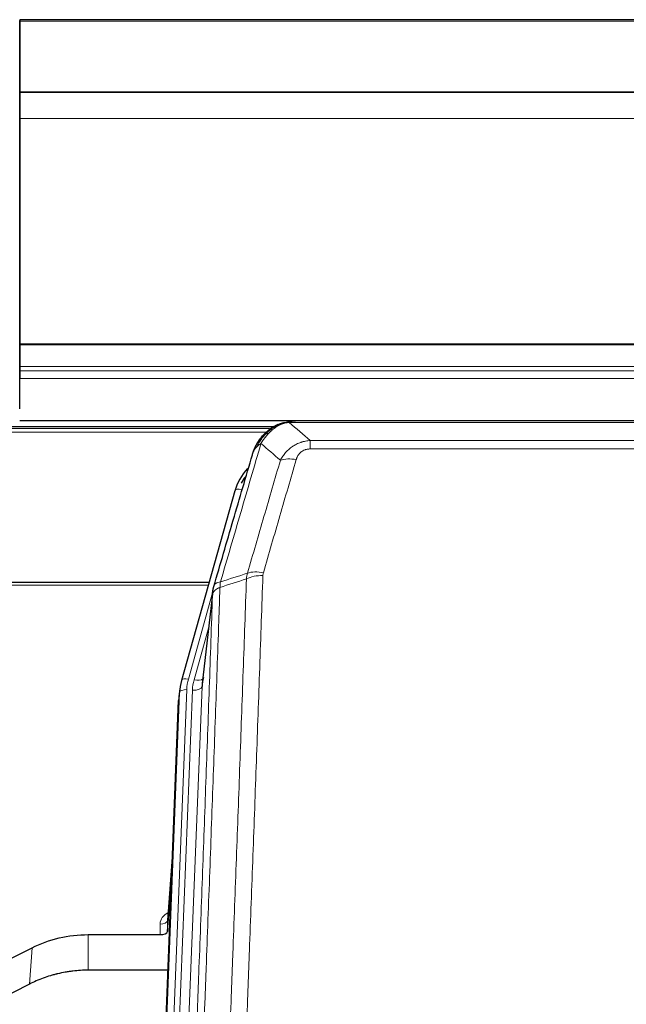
# Model space of a CAD drawing. Header units: inches. Extents: x 0 to 23760, y -13 to 16800.
# Tile 83 of 256: x 5781 to 6033, y 8066 to 8476. Entities that reach past the tile are written whole.
import ezdxf

# ---------------------------------------------------------------- set-up
doc = ezdxf.new("R2010")
doc.units = ezdxf.units.IN
doc.layers.add('1', color=7, linetype='Continuous', true_color=0xffffff)

msp = doc.modelspace()

# ---------------------------------------------------------------- linework, layer by layer
at = {"layer": '1', "color": 2, "linetype": 'Continuous', "lineweight": 25}
for p, q in [((7387.786, 8475.952), (5780.786, 8475.952)), ((5780.786, 8475.952), (5780.786, 8475.407)), ((5780.786, 8457.849), (5780.786, 8475.613)), ((5780.786, 8475.407), (5780.786, 8445.824)), ((5780.786, 8457.027), (5780.786, 8457.849)), ((5780.786, 8442.272), (5780.786, 8457.027)), ((7387.786, 8445.824), (5780.786, 8445.824)), ((5780.786, 8445.824), (5780.786, 8445.639)), ((7387.786, 8445.643), (5780.786, 8445.643)), ((5780.786, 8445.643), (5780.786, 8434.878)), ((5780.786, 8445.639), (5780.786, 8445.643)), ((5780.786, 8442.228), (5780.786, 8442.272)), ((5780.786, 8417.638), (5780.786, 8442.228)), ((5780.786, 8434.878), (5780.786, 8341.05)), ((5780.786, 8417.643), (5780.786, 8417.638)), ((5780.786, 8333.678), (5780.786, 8417.643)), ((5780.786, 8341.05), (5780.786, 8340.606)), ((5780.786, 8340.606), (5780.786, 8331.693)), ((5780.786, 8325.968), (5780.786, 8333.678)), ((5780.786, 8331.693), (5780.786, 8329.848)), ((5780.786, 8329.848), (5780.786, 8326.607)), ((5780.786, 8313.994), (5780.786, 8326.607)), ((5780.786, 8313.994), (5780.786, 8325.968)), ((5886.252, 8306.453), (5562.302, 8306.453)), ((5780.786, 8309.149), (7387.786, 8309.149)), ((5888.284, 8307.491), (5888.184, 8307.463)), ((6113.347, 8308.967), (5895.225, 8308.967)), ((5870.233, 8279.875), (5848.059, 8200.989)), ((5859.506, 8241.705), (5725.286, 8241.705)), ((5861.094, 8238.188), (5856.679, 8199.669)), ((5848.059, 8200.989), (5848.04, 8200.893)), ((5847.377, 8197.526), (5847.004, 8194.268)), ((5833.764, 7859.482), (5846.882, 8192.683)), ((5844.391, 8129.411), (5842.183, 8101.212)), ((5842.188, 8096.456), (5844.01, 8119.738)), ((5842.177, 8101.033), (5842.188, 8096.456)), ((5809.286, 8095.206), (5839.189, 8095.206)), ((5769.742, 8081.546), (5785.907, 8089.72)), ((5842.461, 8080.396), (5809.286, 8080.396)), ((5784.85, 8074.588), (5769.172, 8066.56))]:
    msp.add_line(p, q, dxfattribs=at)
at = {"layer": '1', "color": 110, "linetype": 'Continuous', "lineweight": 13}
for p, q in [((7387.786, 8475.407), (5780.786, 8475.407)), ((7387.786, 8434.878), (5780.786, 8434.878)), ((7387.786, 8341.05), (5780.786, 8341.05)), ((7387.786, 8340.606), (5780.786, 8340.606)), ((7387.786, 8331.693), (5780.786, 8331.693)), ((7387.786, 8329.848), (5780.786, 8329.848)), ((7387.786, 8326.607), (5780.786, 8326.607)), ((5884.619, 8305.891), (5563.118, 8305.891)), ((5888.184, 8307.463), (5888.115, 8307.305)), ((6115.689, 8308.304), (5892.883, 8308.304)), ((5883.394, 8304.279), (5565.159, 8304.279)), ((5901.615, 8300.836), (6106.957, 8300.836)), ((5901.615, 8300.836), (5901.615, 8297.303)), ((6106.957, 8297.303), (5901.615, 8297.303)), ((5873.121, 8280.449), (5868.395, 8263.637)), ((5859.218, 8240.674), (5725.286, 8240.674)), ((5861.019, 8237.397), (5850.947, 8201.563)), ((5860.965, 8236.676), (5856.589, 8198.496)), ((5859.32, 8222.708), (5853.294, 8201.27)), ((5834.145, 7862.92), (5847.255, 8195.942)), ((5850.249, 8197.162), (5837.139, 7864.14)), ((5839.53, 7864.975), (5852.597, 8196.869)), ((5856.589, 8198.496), (5843.522, 7866.602)), ((5847.255, 8195.942), (5846.882, 8192.683)), ((5844.383, 8129.22), (5842.177, 8101.033)), ((5839.189, 8095.206), (5839.178, 8099.622)), ((5809.286, 8095.206), (5809.286, 8080.396)), ((5785.907, 8089.72), (5784.85, 8074.588))]:
    msp.add_line(p, q, dxfattribs=at)
for centre, major_axis, ratio, start_param, end_param in [((5895.768, 8287.081), (-9.598, 2.808), 0.562843, 4.8755761, 5.6185342), ((5873.121, 8279.064), (-2.888, 0.812), 0.4480327, 4.837666, 6.2831701), ((5881.919, 8239.026), (9.994, -0.345), 0.559112, 1.5901207, 2.34753), ((5882.106, 8240.199), (9.604, -2.788), 0.5442898, 1.7274916, 2.473129), ((5850.947, 8200.177), (-2.888, 0.812), 0.4480327, 4.837666, 6.2831701), ((5874.267, 8196.411), (24.033, -0.038), 0.8858289, 2.8989744, 3.1081259), ((5876.615, 8196.119), (24.033, -0.038), 0.8858289, 2.8989744, 3.1081259), ((5853.294, 8203.117), (-3.851, 1.082), 0.4480327, 1.6960734, 2.8915811), ((5850.249, 8195.776), (-2.998, 0.118), 0.4614673, 4.7305545, 6.248991), ((5852.597, 8198.716), (-3.997, 0.157), 0.4614673, 1.5889619, 3.1073983), ((5845.182, 8099.622), (6.003, -0.046), 0.8757409, 2.0547277, 3.1504318), ((5839.178, 8101.076), (3, 0.007), 0.4848086, 4.7112485, 6.2484184)]:
    msp.add_ellipse(centre, major_axis=major_axis, ratio=ratio, start_param=start_param, end_param=end_param, dxfattribs=at)
at = {"layer": '1', "color": 2, "linetype": 'Continuous', "lineweight": 25}
for centre, major_axis, ratio, start_param, end_param in [((5896.427, 8273.862), (27.014, -0.465), 0.8900028, 2.4737242, 2.912319), ((5896.7, 8271.898), (27.01, -0.107), 0.887218, 2.529403, 2.6592621), ((5874.267, 8195.026), (27.027, -0.37), 0.8864308, 2.9096812, 3.1188327), ((5876.615, 8197.966), (-20.035, -0.399), 0.8846078, 6.0216334, 6.2307848), ((5839.189, 8096.499), (-3, 0), 0.4313147, 1.5706417, 3.1078116)]:
    msp.add_ellipse(centre, major_axis=major_axis, ratio=ratio, start_param=start_param, end_param=end_param, dxfattribs=at)
for points, knots in [([(5883.072, 8303.58), (5883.257, 8303.774), (5883.447, 8303.965), (5884.218, 8304.708), (5884.829, 8305.224), (5886.098, 8306.162), (5886.758, 8306.584), (5887.659, 8307.076), (5887.886, 8307.194), (5888.115, 8307.305)], [0, 0, 0, 0, 0.125, 0.125, 0.5, 0.5, 0.875, 0.875, 1, 1, 1, 1]), ([(5888.115, 8307.305), (5888.573, 8307.528), (5889.036, 8307.728), (5890.907, 8308.429), (5892.344, 8308.736), (5893.754, 8308.825)], [0, 0, 0, 0, 0.25, 0.25, 1, 1, 1, 1]), ([(5888.284, 8307.491), (5888.862, 8307.741), (5889.45, 8307.96), (5890.13, 8308.175), (5890.218, 8308.201), (5890.305, 8308.227)], [0, 0, 0, 0, 0.8717446, 0.8717446, 1, 1, 1, 1]), ([(5895.425, 8308.965), (5895.411, 8308.965), (5895.383, 8308.966), (5895.341, 8308.966), (5895.301, 8308.967), (5895.261, 8308.967), (5895.223, 8308.967), (5895.186, 8308.967), (5895.149, 8308.967), (5895.114, 8308.966), (5895.08, 8308.966), (5895.047, 8308.965), (5895.014, 8308.964), (5894.983, 8308.964), (5894.953, 8308.963), (5894.924, 8308.962), (5894.897, 8308.961), (5894.87, 8308.96), (5894.844, 8308.958), (5894.819, 8308.957), (5894.796, 8308.956), (5894.773, 8308.955), (5894.751, 8308.954), (5894.731, 8308.953), (5894.711, 8308.952), (5894.693, 8308.95), (5894.676, 8308.949), (5894.659, 8308.948), (5894.644, 8308.947), (5894.63, 8308.946), (5894.617, 8308.945), (5894.605, 8308.944), (5894.594, 8308.944), (5894.584, 8308.943), (5894.575, 8308.942), (5894.567, 8308.942), (5894.56, 8308.941), (5894.555, 8308.941), (5894.55, 8308.94), (5894.537, 8308.939), (5894.517, 8308.937), (5894.488, 8308.935), (5894.459, 8308.932), (5894.431, 8308.93), (5894.403, 8308.927), (5894.375, 8308.924), (5894.348, 8308.921), (5894.321, 8308.918), (5894.294, 8308.915), (5894.268, 8308.912), (5894.242, 8308.909), (5894.216, 8308.905), (5894.191, 8308.902), (5894.166, 8308.898), (5894.141, 8308.895), (5894.117, 8308.891), (5894.093, 8308.888), (5894.069, 8308.884), (5894.046, 8308.881), (5894.023, 8308.877), (5894, 8308.873), (5893.978, 8308.869), (5893.956, 8308.865), (5893.934, 8308.861), (5893.913, 8308.857), (5893.892, 8308.853), (5893.871, 8308.849), (5893.851, 8308.845), (5893.831, 8308.841), (5893.811, 8308.837), (5893.792, 8308.833), (5893.773, 8308.829), (5893.76, 8308.826), (5893.754, 8308.825)], [0, 0, 0, 0, 0.0247661, 0.0489206, 0.0724636, 0.0953949, 0.1177147, 0.1394229, 0.1605195, 0.1810045, 0.2008779, 0.2201398, 0.23879, 0.2568287, 0.2742558, 0.2910713, 0.3072753, 0.3228676, 0.3378484, 0.3522176, 0.3659752, 0.3791212, 0.3916556, 0.4035785, 0.4148897, 0.4255894, 0.4356775, 0.445154, 0.454019, 0.4622723, 0.4699141, 0.4769443, 0.4833629, 0.48917, 0.4943654, 0.4989493, 0.5029216, 0.5062824, 0.5090316, 0.5111692, 0.5284651, 0.5456049, 0.5625886, 0.5794163, 0.5960881, 0.612604, 0.6289642, 0.6451687, 0.6612176, 0.6771111, 0.6928491, 0.7084319, 0.7238594, 0.7391318, 0.7542492, 0.7692118, 0.7840195, 0.7986726, 0.8131712, 0.8275153, 0.8417051, 0.8557408, 0.8696224, 0.8833501, 0.8969241, 0.9103445, 0.9236114, 0.936725, 0.9496856, 0.9624932, 0.975148, 0.9876502, 1, 1, 1, 1]), ([(5877.564, 8294.896), (5877.57, 8294.918), (5877.582, 8294.962), (5877.6, 8295.028), (5877.618, 8295.094), (5877.637, 8295.159), (5877.655, 8295.224), (5877.674, 8295.289), (5877.693, 8295.353), (5877.712, 8295.418), (5877.731, 8295.482), (5877.751, 8295.545), (5877.77, 8295.608), (5877.79, 8295.671), (5877.81, 8295.734), (5877.83, 8295.797), (5877.85, 8295.859), (5877.871, 8295.921), (5877.891, 8295.982), (5877.912, 8296.044), (5877.933, 8296.105), (5877.954, 8296.165), (5877.975, 8296.226), (5877.996, 8296.286), (5878.017, 8296.346), (5878.039, 8296.405), (5878.06, 8296.465), (5878.082, 8296.524), (5878.104, 8296.583), (5878.126, 8296.641), (5878.148, 8296.699), (5878.17, 8296.757), (5878.193, 8296.815), (5878.215, 8296.872), (5878.238, 8296.929), (5878.26, 8296.986), (5878.283, 8297.042), (5878.306, 8297.098), (5878.329, 8297.154), (5878.352, 8297.21), (5878.375, 8297.265), (5878.398, 8297.32), (5878.421, 8297.375), (5878.445, 8297.429), (5878.468, 8297.484), (5878.492, 8297.537), (5878.515, 8297.591), (5878.539, 8297.644), (5878.563, 8297.697), (5878.587, 8297.75), (5878.611, 8297.803), (5878.635, 8297.855), (5878.659, 8297.907), (5878.683, 8297.958), (5878.707, 8298.01), (5878.731, 8298.061), (5878.756, 8298.112), (5878.78, 8298.162), (5878.804, 8298.213), (5878.829, 8298.262), (5878.853, 8298.312), (5878.878, 8298.362), (5878.903, 8298.411), (5878.927, 8298.46), (5878.952, 8298.508), (5878.977, 8298.557), (5879.001, 8298.605), (5879.026, 8298.652), (5879.051, 8298.7), (5879.076, 8298.747), (5879.101, 8298.794), (5879.126, 8298.841), (5879.151, 8298.887), (5879.176, 8298.933), (5879.201, 8298.979), (5879.225, 8299.025), (5879.251, 8299.07), (5879.276, 8299.115), (5879.301, 8299.16), (5879.326, 8299.204), (5879.351, 8299.249), (5879.376, 8299.293), (5879.401, 8299.336), (5879.426, 8299.38), (5879.451, 8299.423), (5879.476, 8299.466), (5879.501, 8299.509), (5879.526, 8299.551), (5879.551, 8299.593), (5879.576, 8299.635), (5879.601, 8299.677), (5879.626, 8299.718), (5879.651, 8299.759), (5879.676, 8299.8), (5879.701, 8299.841), (5879.726, 8299.881), (5879.751, 8299.921), (5879.776, 8299.961), (5879.801, 8300), (5879.826, 8300.04), (5879.851, 8300.079), (5879.876, 8300.118), (5879.901, 8300.156), (5879.926, 8300.194), (5879.95, 8300.232), (5879.975, 8300.27), (5880, 8300.308), (5880.024, 8300.345), (5880.049, 8300.382), (5880.073, 8300.419), (5880.098, 8300.455), (5880.123, 8300.492), (5880.147, 8300.528), (5880.171, 8300.563), (5880.196, 8300.599), (5880.22, 8300.634), (5880.244, 8300.669), (5880.268, 8300.704), (5880.293, 8300.739), (5880.317, 8300.773), (5880.341, 8300.807), (5880.365, 8300.841), (5880.389, 8300.875), (5880.412, 8300.908), (5880.436, 8300.941), (5880.46, 8300.974), (5880.484, 8301.007), (5880.507, 8301.039), (5880.531, 8301.071), (5880.554, 8301.103), (5880.578, 8301.135), (5880.601, 8301.166), (5880.624, 8301.197), (5880.647, 8301.228), (5880.671, 8301.259), (5880.694, 8301.29), (5880.717, 8301.32), (5880.739, 8301.35), (5880.762, 8301.38), (5880.785, 8301.41), (5880.808, 8301.439), (5880.83, 8301.468), (5880.853, 8301.497), (5880.875, 8301.526), (5880.897, 8301.554), (5880.919, 8301.582), (5880.942, 8301.61), (5880.964, 8301.638), (5880.985, 8301.666), (5881.007, 8301.693), (5881.029, 8301.72), (5881.051, 8301.747), (5881.072, 8301.774), (5881.094, 8301.8), (5881.115, 8301.827), (5881.136, 8301.853), (5881.158, 8301.879), (5881.179, 8301.904), (5881.2, 8301.93), (5881.22, 8301.955), (5881.241, 8301.98), (5881.262, 8302.005), (5881.282, 8302.029), (5881.303, 8302.053), (5881.323, 8302.077), (5881.343, 8302.101), (5881.363, 8302.125), (5881.383, 8302.149), (5881.403, 8302.172), (5881.423, 8302.195), (5881.443, 8302.218), (5881.462, 8302.24), (5881.482, 8302.263), (5881.501, 8302.285), (5881.52, 8302.307), (5881.539, 8302.329), (5881.558, 8302.351), (5881.577, 8302.372), (5881.59, 8302.386), (5881.596, 8302.393)], [0, 0, 0, 0, 0.0080212, 0.0160154, 0.0239827, 0.0319231, 0.0398365, 0.0477229, 0.0555824, 0.0634149, 0.0712205, 0.0789992, 0.0867509, 0.0944756, 0.1021734, 0.1098443, 0.1174881, 0.1251051, 0.1326951, 0.1402581, 0.1477942, 0.1553034, 0.1627856, 0.1702408, 0.1776691, 0.1850704, 0.1924448, 0.1997923, 0.2071128, 0.2144063, 0.2216729, 0.2289126, 0.2361253, 0.243311, 0.2504698, 0.2576016, 0.2647065, 0.2717845, 0.2788355, 0.2858595, 0.2928566, 0.2998268, 0.30677, 0.3136862, 0.3205755, 0.3274379, 0.3342733, 0.3410817, 0.3478632, 0.3546178, 0.3613454, 0.3680461, 0.3747198, 0.3813665, 0.3879863, 0.3945792, 0.4011451, 0.4076841, 0.4141961, 0.4206811, 0.4271393, 0.4335704, 0.4399746, 0.4463519, 0.4527022, 0.4590256, 0.465322, 0.4715915, 0.477834, 0.4840496, 0.4902382, 0.4963999, 0.5025346, 0.5086424, 0.5147232, 0.5207771, 0.526804, 0.532804, 0.5387771, 0.5447232, 0.5506423, 0.5565345, 0.5623997, 0.568238, 0.5740494, 0.5798338, 0.5855912, 0.5913217, 0.5970253, 0.6027019, 0.6083515, 0.6139742, 0.61957, 0.6251388, 0.6306807, 0.6361956, 0.6416836, 0.6471446, 0.6525787, 0.6579858, 0.663366, 0.6687192, 0.6740455, 0.6793448, 0.6846172, 0.6898627, 0.6950812, 0.7002727, 0.7054373, 0.710575, 0.7156857, 0.7207694, 0.7258262, 0.7308561, 0.735859, 0.740835, 0.745784, 0.7507061, 0.7556012, 0.7604694, 0.7653107, 0.7701249, 0.7749123, 0.7796727, 0.7844061, 0.7891127, 0.7937922, 0.7984448, 0.8030705, 0.8076692, 0.812241, 0.8167858, 0.8213037, 0.8257947, 0.8302587, 0.8346957, 0.8391058, 0.843489, 0.8478452, 0.8521745, 0.8564768, 0.8607522, 0.8650006, 0.8692221, 0.8734166, 0.8775842, 0.8817249, 0.8858386, 0.8899254, 0.8939852, 0.8980181, 0.902024, 0.906003, 0.909955, 0.9138802, 0.9177783, 0.9216495, 0.9254938, 0.9293111, 0.9331015, 0.936865, 0.9406015, 0.944311, 0.9479937, 0.9516493, 0.9552781, 0.9588799, 0.9624547, 0.9660026, 0.9695236, 0.9730176, 0.9764847, 0.9799249, 0.9833381, 0.9867243, 0.9900837, 0.993416, 0.9967215, 1, 1, 1, 1]), ([(5878.203, 8296.671), (5878.816, 8298.41), (5879.711, 8300.099), (5881.241, 8302.135), (5881.651, 8302.626), (5882.086, 8303.095)], [0, 0, 0, 0, 0.75, 0.75, 1, 1, 1, 1]), ([(5881.706, 8302.625), (5881.763, 8302.727), (5881.832, 8302.83), (5881.968, 8302.986), (5882.024, 8303.041), (5882.086, 8303.095)], [0, 0, 0, 0, 0.6295096, 0.6295096, 1, 1, 1, 1]), ([(5882.086, 8303.095), (5882.303, 8303.329), (5882.527, 8303.559), (5883.401, 8304.409), (5884.091, 8304.989), (5884.818, 8305.516)], [0, 0, 0, 0, 0.2626999, 0.2626999, 1, 1, 1, 1]), ([(5861.522, 8240.127), (5864.207, 8249.338), (5866.887, 8258.508), (5870.898, 8272.2), (5872.233, 8276.754), (5874.901, 8285.841), (5876.233, 8290.374), (5877.564, 8294.896)], [0, 0, 0, 0, 0.5, 0.5, 0.75, 0.75, 1, 1, 1, 1]), ([(5877.564, 8294.896), (5877.648, 8295.357), (5877.79, 8295.808), (5878.053, 8296.387), (5878.125, 8296.53), (5878.203, 8296.671)], [0, 0, 0, 0, 0.75, 0.75, 1, 1, 1, 1]), ([(5860.965, 8236.676), (5860.966, 8236.687), (5860.967, 8236.727), (5860.971, 8236.813), (5860.977, 8236.952), (5860.989, 8237.145), (5861.008, 8237.391), (5861.036, 8237.69), (5861.078, 8238.042), (5861.122, 8238.342), (5861.161, 8238.573), (5861.186, 8238.716), (5861.212, 8238.855), (5861.239, 8238.99), (5861.266, 8239.122), (5861.294, 8239.249), (5861.322, 8239.372), (5861.351, 8239.491), (5861.379, 8239.607), (5861.408, 8239.718), (5861.436, 8239.826), (5861.465, 8239.93), (5861.493, 8240.03), (5861.512, 8240.095), (5861.522, 8240.127)], [0, 0, 0, 0, 0.0092499, 0.0337179, 0.073404, 0.128308, 0.1984299, 0.2837694, 0.3843264, 0.5001005, 0.5424888, 0.5838484, 0.6241794, 0.6634821, 0.7017567, 0.7390032, 0.7752221, 0.8104134, 0.8445775, 0.8777146, 0.909825, 0.9409091, 0.9709673, 1, 1, 1, 1]), ([(5785.907, 8089.72), (5789.44, 8091.506), (5793.242, 8092.885), (5801.125, 8094.735), (5805.205, 8095.206), (5809.286, 8095.206)], [0, 0, 0, 0, 0.5, 0.5, 1, 1, 1, 1]), ([(5809.286, 8080.396), (5808.216, 8080.396), (5806.081, 8080.333), (5803.955, 8080.147), (5802.63, 8079.992), (5802.365, 8079.959), (5801.836, 8079.889), (5801.044, 8079.779), (5800.257, 8079.652), (5798.686, 8079.374), (5797.646, 8079.159), (5796.484, 8078.882), (5796.355, 8078.851), (5796.097, 8078.788), (5795.712, 8078.691), (5794.816, 8078.457), (5794.056, 8078.239), (5792.545, 8077.784), (5790.558, 8077.119), (5788.624, 8076.342), (5786.717, 8075.508), (5785.777, 8075.063), (5784.85, 8074.588)], [0, 0, 0, 0, 0.125, 0.25, 0.25, 0.28125, 0.28125, 0.3125, 0.375, 0.375, 0.5, 0.5, 0.515625, 0.515625, 0.53125, 0.5625, 0.625, 0.625, 0.75, 0.875, 0.875, 1, 1, 1, 1])]:
    msp.add_open_spline(points, degree=3, knots=knots, dxfattribs=at)
at = {"layer": '1', "color": 110, "linetype": 'Continuous', "lineweight": 13}
for points, knots in [([(5884.296, 8303.792), (5884.445, 8303.95), (5884.597, 8304.106), (5885.211, 8304.714), (5885.691, 8305.143), (5886.685, 8305.929), (5887.199, 8306.287), (5887.907, 8306.712), (5888.085, 8306.814), (5888.265, 8306.911)], [0, 0, 0, 0, 0.125, 0.125, 0.5, 0.5, 0.875, 0.875, 1, 1, 1, 1]), ([(5888.115, 8307.305), (5888.113, 8307.275), (5888.115, 8307.243), (5888.128, 8307.157), (5888.144, 8307.102), (5888.193, 8306.998), (5888.225, 8306.95), (5888.265, 8306.911)], [0, 0, 0, 0, 0.25, 0.25, 0.625, 0.625, 1, 1, 1, 1]), ([(5888.265, 8306.911), (5888.626, 8307.106), (5888.993, 8307.282), (5890.487, 8307.909), (5891.663, 8308.202), (5892.883, 8308.304)], [0, 0, 0, 0, 0.25, 0.25, 1, 1, 1, 1]), ([(5893.754, 8308.825), (5893.746, 8308.823), (5893.73, 8308.819), (5893.706, 8308.814), (5893.683, 8308.808), (5893.66, 8308.802), (5893.638, 8308.796), (5893.615, 8308.79), (5893.593, 8308.784), (5893.572, 8308.778), (5893.55, 8308.772), (5893.529, 8308.766), (5893.509, 8308.759), (5893.488, 8308.753), (5893.468, 8308.746), (5893.449, 8308.74), (5893.429, 8308.733), (5893.41, 8308.726), (5893.392, 8308.719), (5893.373, 8308.712), (5893.355, 8308.705), (5893.338, 8308.698), (5893.32, 8308.691), (5893.303, 8308.684), (5893.287, 8308.676), (5893.27, 8308.669), (5893.254, 8308.662), (5893.239, 8308.654), (5893.223, 8308.647), (5893.208, 8308.639), (5893.194, 8308.631), (5893.179, 8308.623), (5893.165, 8308.616), (5893.152, 8308.608), (5893.138, 8308.6), (5893.125, 8308.592), (5893.113, 8308.583), (5893.1, 8308.575), (5893.088, 8308.567), (5893.076, 8308.559), (5893.065, 8308.55), (5893.054, 8308.542), (5893.043, 8308.533), (5893.033, 8308.525), (5893.023, 8308.516), (5893.013, 8308.508), (5893.004, 8308.499), (5892.995, 8308.49), (5892.986, 8308.481), (5892.978, 8308.472), (5892.97, 8308.464), (5892.962, 8308.455), (5892.954, 8308.445), (5892.947, 8308.436), (5892.941, 8308.427), (5892.934, 8308.418), (5892.928, 8308.409), (5892.922, 8308.4), (5892.917, 8308.39), (5892.912, 8308.381), (5892.907, 8308.371), (5892.903, 8308.362), (5892.899, 8308.353), (5892.895, 8308.343), (5892.891, 8308.333), (5892.888, 8308.324), (5892.886, 8308.314), (5892.884, 8308.308), (5892.883, 8308.304)], [0, 0, 0, 0, 0.0185022, 0.0368847, 0.0551481, 0.073293, 0.0913199, 0.1092294, 0.1270222, 0.1446988, 0.1622598, 0.1797059, 0.1970378, 0.2142561, 0.2313614, 0.2483544, 0.265236, 0.2820066, 0.2986672, 0.3152184, 0.331661, 0.3479958, 0.3642235, 0.380345, 0.3963611, 0.4122725, 0.4280803, 0.4437851, 0.459388, 0.4748898, 0.4902915, 0.5055939, 0.5207981, 0.535905, 0.5509156, 0.565831, 0.5806521, 0.5953801, 0.6100159, 0.6245607, 0.6390157, 0.6533819, 0.6676604, 0.6818526, 0.6959596, 0.7099825, 0.7239227, 0.7377815, 0.75156, 0.7652597, 0.7788818, 0.7924277, 0.8058989, 0.8192966, 0.8326224, 0.8458776, 0.8590638, 0.8721825, 0.8852351, 0.8982233, 0.9111485, 0.9240124, 0.9368166, 0.9495628, 0.9622525, 0.9748874, 0.9874694, 1, 1, 1, 1]), ([(5879.414, 8298.255), (5880.112, 8299.708), (5880.983, 8301.102), (5882.344, 8302.785), (5882.7, 8303.191), (5883.072, 8303.58)], [0, 0, 0, 0, 0.75, 0.75, 1, 1, 1, 1]), ([(5881.12, 8299.585), (5881.814, 8300.7), (5882.58, 8301.798), (5883.707, 8303.148), (5883.997, 8303.476), (5884.296, 8303.792)], [0, 0, 0, 0, 0.75, 0.75, 1, 1, 1, 1]), ([(5882.086, 8303.095), (5882.117, 8303.122), (5882.149, 8303.148), (5882.284, 8303.249), (5882.397, 8303.319), (5882.646, 8303.441), (5882.782, 8303.493), (5882.974, 8303.553), (5883.022, 8303.567), (5883.072, 8303.58)], [0, 0, 0, 0, 0.125, 0.125, 0.5, 0.5, 0.875, 0.875, 1, 1, 1, 1]), ([(5883.072, 8303.58), (5883.17, 8303.606), (5883.272, 8303.629), (5883.529, 8303.68), (5883.686, 8303.703), (5883.997, 8303.747), (5884.15, 8303.768), (5884.296, 8303.792)], [0, 0, 0, 0, 0.25, 0.25, 0.625, 0.625, 1, 1, 1, 1]), ([(5881.12, 8299.585), (5879.723, 8294.831), (5878.323, 8290.064), (5875.521, 8280.509), (5874.118, 8275.719), (5869.905, 8261.316), (5867.089, 8251.669), (5864.267, 8241.976)], [0, 0, 0, 0, 0.25, 0.25, 0.5, 0.5, 1, 1, 1, 1]), ([(5878.203, 8296.671), (5878.242, 8296.741), (5878.283, 8296.811), (5878.45, 8297.089), (5878.589, 8297.292), (5878.893, 8297.689), (5879.057, 8297.882), (5879.292, 8298.132), (5879.352, 8298.194), (5879.414, 8298.255)], [0, 0, 0, 0, 0.125, 0.125, 0.5, 0.5, 0.875, 0.875, 1, 1, 1, 1]), ([(5879.414, 8298.255), (5879.536, 8298.377), (5879.664, 8298.496), (5879.997, 8298.788), (5880.207, 8298.957), (5880.649, 8299.281), (5880.88, 8299.437), (5881.12, 8299.585)], [0, 0, 0, 0, 0.25, 0.25, 0.625, 0.625, 1, 1, 1, 1]), ([(5889.188, 8292.623), (5889.485, 8293.191), (5889.812, 8293.738), (5890.525, 8294.789), (5890.911, 8295.294), (5891.539, 8296.016), (5891.811, 8296.31), (5892.097, 8296.594), (5892.212, 8296.707), (5892.27, 8296.763), (5892.445, 8296.93), (5892.564, 8297.039), (5893.166, 8297.575), (5893.676, 8297.972), (5894.348, 8298.427), (5894.484, 8298.515), (5894.691, 8298.645), (5894.761, 8298.688), (5894.9, 8298.773), (5894.97, 8298.814), (5895.323, 8299.019), (5895.609, 8299.173), (5896.486, 8299.606), (5897.09, 8299.857), (5897.794, 8300.094), (5897.872, 8300.119), (5898.03, 8300.17), (5898.109, 8300.194), (5898.347, 8300.265), (5898.507, 8300.31), (5898.986, 8300.437), (5899.309, 8300.512), (5900.284, 8300.703), (5900.944, 8300.79), (5901.615, 8300.836)], [0, 0, 0, 0, 0.125, 0.125, 0.25, 0.25, 0.3125, 0.328125, 0.328125, 0.34375, 0.34375, 0.375, 0.375, 0.5, 0.5, 0.53125, 0.53125, 0.546875, 0.546875, 0.5625, 0.5625, 0.625, 0.625, 0.75, 0.75, 0.765625, 0.765625, 0.78125, 0.78125, 0.8125, 0.8125, 0.875, 0.875, 1, 1, 1, 1]), ([(5895.768, 8292.868), (5895.789, 8292.94), (5895.811, 8293.012), (5895.857, 8293.155), (5895.881, 8293.227), (5895.957, 8293.44), (5896.011, 8293.581), (5896.129, 8293.859), (5896.192, 8293.996), (5896.329, 8294.268), (5896.402, 8294.402), (5896.56, 8294.666), (5896.644, 8294.796), (5896.779, 8294.989), (5896.825, 8295.052), (5896.922, 8295.178), (5896.972, 8295.24), (5897.125, 8295.425), (5897.233, 8295.543), (5897.461, 8295.773), (5897.581, 8295.883), (5897.771, 8296.042), (5897.868, 8296.12), (5897.969, 8296.195), (5898.037, 8296.244), (5898.072, 8296.268), (5898.246, 8296.389), (5898.39, 8296.478), (5898.837, 8296.727), (5899.154, 8296.866), (5899.574, 8297.005), (5899.66, 8297.032), (5899.832, 8297.081), (5899.919, 8297.103), (5900.181, 8297.165), (5900.357, 8297.198), (5900.712, 8297.252), (5900.89, 8297.271), (5901.251, 8297.297), (5901.432, 8297.303), (5901.615, 8297.303)], [0, 0, 0, 0, 0.03125, 0.03125, 0.0625, 0.0625, 0.125, 0.125, 0.1875, 0.1875, 0.25, 0.25, 0.3125, 0.3125, 0.34375, 0.34375, 0.375, 0.375, 0.4375, 0.4375, 0.5, 0.5, 0.53125, 0.546875, 0.546875, 0.5625, 0.5625, 0.625, 0.625, 0.75, 0.75, 0.78125, 0.78125, 0.8125, 0.8125, 0.875, 0.875, 0.9375, 0.9375, 1, 1, 1, 1]), ([(5875.51, 8245.626), (5877.798, 8253.519), (5880.082, 8261.382), (5883.502, 8273.132), (5884.641, 8277.041), (5886.916, 8284.843), (5888.052, 8288.737), (5889.188, 8292.623)], [0, 0, 0, 0, 0.5, 0.5, 0.75, 0.75, 1, 1, 1, 1]), ([(5895.768, 8292.868), (5894.634, 8288.976), (5893.499, 8285.076), (5891.226, 8277.261), (5890.089, 8273.346), (5886.673, 8261.578), (5884.392, 8253.702), (5882.106, 8245.797)], [0, 0, 0, 0, 0.25, 0.25, 0.5, 0.5, 1, 1, 1, 1]), ([(5881.919, 8244.619), (5881.481, 8231.906), (5880.591, 8206.328), (5879.67, 8180.448), (5878.968, 8160.925), (5878.732, 8154.399), (5878.257, 8141.308), (5878.017, 8134.744), (5877.291, 8114.995), (5876.8, 8101.757), (5876.177, 8085.122), (5876.051, 8081.791), (5875.8, 8075.121), (5875.422, 8065.103), (5875.039, 8055.048), (5874.269, 8034.889), (5873.226, 8007.881), (5871.619, 7966.977), (5870.518, 7939.447), (5869.961, 7925.616)], [0, 0, 0, 0, 0.125, 0.25, 0.25, 0.3125, 0.3125, 0.375, 0.375, 0.5, 0.5, 0.53125, 0.53125, 0.5625, 0.625, 0.625, 0.75, 0.875, 1, 1, 1, 1]), ([(5881.919, 8244.619), (5881.926, 8244.818), (5881.945, 8245.016), (5882.007, 8245.408), (5882.051, 8245.603), (5882.106, 8245.797)], [0, 0, 0, 0, 0.5, 0.5, 1, 1, 1, 1]), ([(5864.267, 8241.976), (5863.858, 8241.941), (5863.485, 8241.871), (5862.827, 8241.668), (5862.541, 8241.534), (5862.07, 8241.212), (5861.884, 8241.024), (5861.621, 8240.604), (5861.543, 8240.373), (5861.522, 8240.127)], [0, 0, 0, 0, 0.25, 0.25, 0.5, 0.5, 0.75, 0.75, 1, 1, 1, 1]), ([(5863.077, 7924.656), (5863.635, 7938.469), (5864.738, 7965.964), (5866.347, 8006.816), (5867.391, 8033.79), (5868.163, 8053.923), (5868.546, 8063.965), (5868.925, 8073.97), (5869.176, 8080.632), (5869.301, 8083.959), (5869.926, 8100.573), (5870.418, 8113.793), (5871.144, 8133.517), (5871.384, 8140.073), (5871.861, 8153.147), (5872.097, 8159.666), (5872.8, 8179.164), (5873.722, 8205.011), (5874.613, 8230.556), (5875.051, 8243.253)], [0, 0, 0, 0, 0.125, 0.25, 0.375, 0.375, 0.4375, 0.46875, 0.46875, 0.5, 0.5, 0.625, 0.625, 0.6875, 0.6875, 0.75, 0.75, 0.875, 1, 1, 1, 1]), ([(5864.055, 8239.685), (5864.075, 8240.086), (5864.091, 8240.473), (5864.149, 8241.231), (5864.192, 8241.603), (5864.267, 8241.976)], [0, 0, 0, 0, 0.5, 0.5, 1, 1, 1, 1]), ([(5848.77, 7914.008), (5849.34, 7928.008), (5850.464, 7955.875), (5851.559, 7983.479), (5852.368, 8004.083), (5852.77, 8014.36), (5853.233, 8026.307), (5853.431, 8031.418), (5853.563, 8034.823), (5853.628, 8036.524), (5853.956, 8045.027), (5854.346, 8055.202), (5854.797, 8067.028), (5854.989, 8072.086), (5855.116, 8075.456), (5855.18, 8077.14), (5855.752, 8092.284), (5856.754, 8119.052), (5858.208, 8158.746), (5859.615, 8197.98), (5860.52, 8223.829), (5860.965, 8236.676)], [0, 0, 0, 0, 0.125, 0.25, 0.25, 0.3125, 0.34375, 0.359375, 0.359375, 0.375, 0.375, 0.4375, 0.46875, 0.484375, 0.484375, 0.5, 0.5, 0.625, 0.75, 0.875, 1, 1, 1, 1]), ([(5864.055, 8239.685), (5863.999, 8238.073), (5863.943, 8236.459), (5863.831, 8233.23), (5863.663, 8228.383), (5863.267, 8217.048), (5862.923, 8207.288), (5862.23, 8187.712), (5861.29, 8161.456), (5859.831, 8121.611), (5858.827, 8094.74), (5858.253, 8079.539), (5858.189, 8077.849), (5858.061, 8074.466), (5857.869, 8069.389), (5857.417, 8057.518), (5857.026, 8047.304), (5856.697, 8038.769), (5856.631, 8037.061), (5856.5, 8033.643), (5856.301, 8028.513), (5855.836, 8016.521), (5855.433, 8006.205), (5854.622, 7985.523), (5853.525, 7957.815), (5852.397, 7929.841), (5851.826, 7915.788)], [0, 0, 0, 0, 0.015625, 0.015625, 0.03125, 0.0625, 0.125, 0.125, 0.25, 0.375, 0.5, 0.5, 0.515625, 0.515625, 0.53125, 0.5625, 0.625, 0.625, 0.640625, 0.640625, 0.65625, 0.6875, 0.75, 0.75, 0.875, 1, 1, 1, 1]), ([(5864.055, 8239.685), (5864.042, 8239.68), (5864.017, 8239.671), (5863.979, 8239.656), (5863.941, 8239.641), (5863.902, 8239.627), (5863.864, 8239.611), (5863.826, 8239.596), (5863.787, 8239.58), (5863.748, 8239.564), (5863.71, 8239.548), (5863.671, 8239.531), (5863.632, 8239.515), (5863.593, 8239.498), (5863.554, 8239.48), (5863.515, 8239.462), (5863.476, 8239.445), (5863.437, 8239.426), (5863.398, 8239.408), (5863.358, 8239.389), (5863.319, 8239.37), (5863.28, 8239.35), (5863.241, 8239.331), (5863.202, 8239.311), (5863.162, 8239.29), (5863.123, 8239.27), (5863.084, 8239.249), (5863.045, 8239.228), (5863.006, 8239.206), (5862.967, 8239.184), (5862.928, 8239.162), (5862.889, 8239.14), (5862.85, 8239.117), (5862.812, 8239.094), (5862.773, 8239.07), (5862.734, 8239.046), (5862.696, 8239.022), (5862.658, 8238.998), (5862.62, 8238.973), (5862.582, 8238.948), (5862.544, 8238.922), (5862.506, 8238.897), (5862.469, 8238.87), (5862.432, 8238.844), (5862.394, 8238.817), (5862.358, 8238.79), (5862.321, 8238.763), (5862.284, 8238.735), (5862.248, 8238.706), (5862.212, 8238.678), (5862.176, 8238.649), (5862.141, 8238.62), (5862.106, 8238.59), (5862.071, 8238.56), (5862.036, 8238.53), (5862.002, 8238.499), (5861.968, 8238.469), (5861.935, 8238.437), (5861.901, 8238.405), (5861.866, 8238.371), (5861.829, 8238.334), (5861.791, 8238.295), (5861.753, 8238.256), (5861.717, 8238.216), (5861.681, 8238.176), (5861.646, 8238.136), (5861.611, 8238.095), (5861.578, 8238.055), (5861.545, 8238.014), (5861.514, 8237.973), (5861.483, 8237.932), (5861.453, 8237.89), (5861.424, 8237.849), (5861.395, 8237.807), (5861.368, 8237.765), (5861.341, 8237.723), (5861.315, 8237.681), (5861.291, 8237.639), (5861.267, 8237.596), (5861.243, 8237.554), (5861.221, 8237.511), (5861.2, 8237.468), (5861.179, 8237.425), (5861.159, 8237.381), (5861.141, 8237.338), (5861.123, 8237.295), (5861.106, 8237.251), (5861.09, 8237.207), (5861.074, 8237.164), (5861.06, 8237.12), (5861.046, 8237.076), (5861.034, 8237.032), (5861.022, 8236.988), (5861.011, 8236.943), (5861.001, 8236.899), (5860.992, 8236.855), (5860.984, 8236.81), (5860.977, 8236.766), (5860.971, 8236.721), (5860.967, 8236.691), (5860.965, 8236.676)], [0, 0, 0, 0, 0.0069372, 0.0139334, 0.0209887, 0.028103, 0.0352764, 0.0425088, 0.0498003, 0.0571509, 0.0645605, 0.0720292, 0.0795569, 0.0871437, 0.0947896, 0.1024945, 0.1102584, 0.1180815, 0.1259636, 0.1339048, 0.141905, 0.1499643, 0.1580827, 0.1662601, 0.1744966, 0.1827922, 0.1911468, 0.1995605, 0.2080333, 0.2165651, 0.225156, 0.233806, 0.2425151, 0.2512832, 0.2601104, 0.2689967, 0.277942, 0.2869465, 0.29601, 0.3051325, 0.3143142, 0.3235549, 0.3328547, 0.3422136, 0.3516315, 0.3611085, 0.3706446, 0.3802398, 0.3898941, 0.3996074, 0.4093798, 0.4192113, 0.4291019, 0.4390515, 0.4490602, 0.459128, 0.4692549, 0.4794409, 0.4896859, 0.4999901, 0.5124905, 0.524991, 0.5374914, 0.5499918, 0.5624922, 0.5749926, 0.587493, 0.5999934, 0.6124937, 0.6249941, 0.6374944, 0.6499948, 0.6624951, 0.6749954, 0.6874957, 0.699996, 0.7124963, 0.7249966, 0.7374968, 0.7499971, 0.7624973, 0.7749976, 0.7874978, 0.799998, 0.8124982, 0.8249984, 0.8374986, 0.8499988, 0.8624989, 0.8749991, 0.8874992, 0.8999993, 0.9124995, 0.9249996, 0.9374997, 0.9499998, 0.9624998, 0.9749999, 0.9875, 1, 1, 1, 1])]:
    msp.add_open_spline(points, degree=3, knots=knots, dxfattribs=at)
at = {"layer": '1', "color": 2, "linetype": 'Continuous', "lineweight": 25}
for points, degree in [([(5888.186, 8307.464), (5886.319, 8306.629), (5884.672, 8305.409)], 2), ([(5893.69, 8308.887), (5894.272, 8308.943), (5894.852, 8308.968), (5895.425, 8308.965)], 3)]:
    msp.add_open_spline(points, degree=degree, dxfattribs=at)
at = {"layer": '1', "color": 110, "linetype": 'Continuous', "lineweight": 13}
for points in [[(5892.883, 8308.304), (5895.776, 8305.812), (5898.687, 8303.323), (5901.615, 8300.836)], [(5889.188, 8292.623), (5886.484, 8294.942), (5883.795, 8297.262), (5881.12, 8299.585)], [(5864.267, 8241.976), (5868.014, 8243.19), (5871.762, 8244.407), (5875.51, 8245.626)], [(5875.051, 8243.253), (5875.092, 8243.66), (5875.209, 8244.463), (5875.398, 8245.242), (5875.51, 8245.626)], [(5875.051, 8243.253), (5871.385, 8242.062), (5867.72, 8240.872), (5864.055, 8239.685)]]:
    msp.add_open_spline(points, degree=3, dxfattribs=at)

doc.saveas('drawing.dxf')
